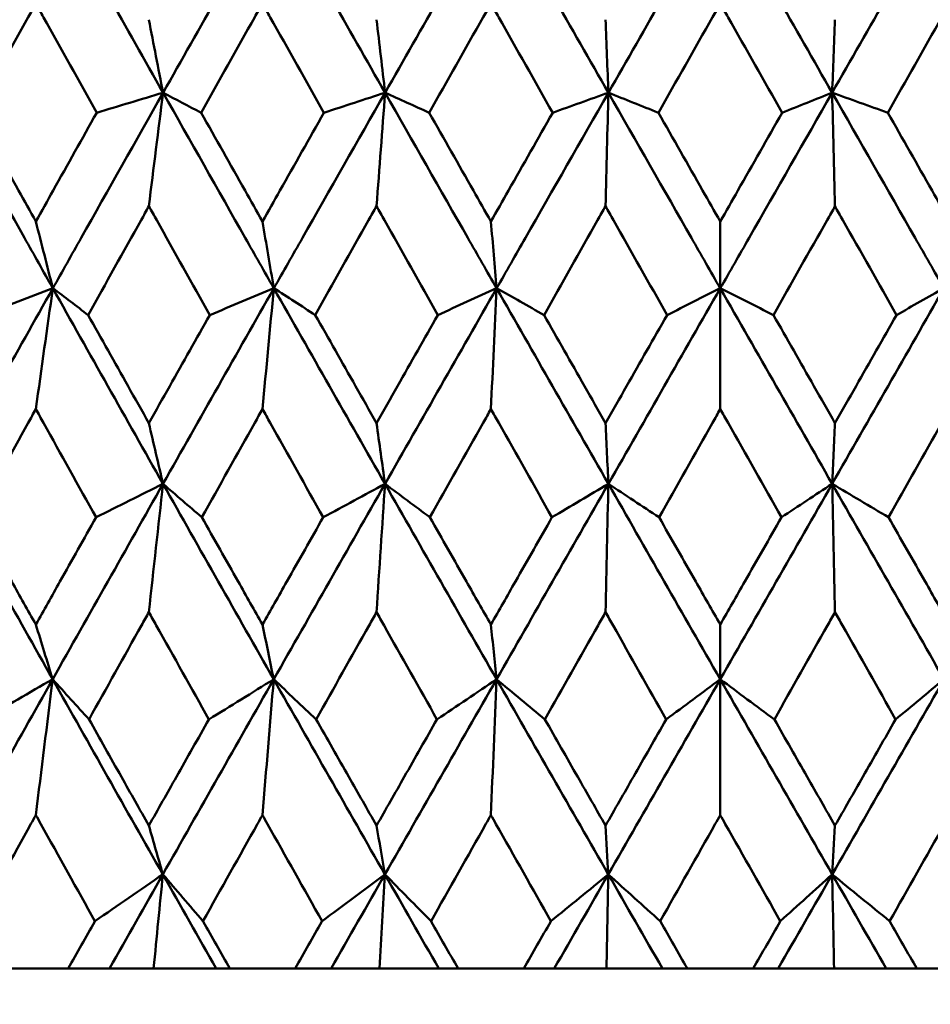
# Model space of a CAD drawing. Header units: millimetres. Extents: x 61 to 1929, y 482 to 2664.
# Tile 136 of 219: x 1012.74 to 1017.72, y 562.06 to 567.45. Entities that reach past the tile are written whole.
import ezdxf

# ---------------------------------------------------------------- set-up
doc = ezdxf.new("R2010")
doc.units = ezdxf.units.MM
doc.header["$LTSCALE"] = 10
doc.layers.add('Widoczne (ISO)', color=7, linetype='Continuous', lineweight=50)

msp = doc.modelspace()

# ---------------------------------------------------------------- linework, layer by layer
at = {"layer": 'Widoczne (ISO)'}
for p, q in [((1016.5742, 566.3468), (1016.5742, 565.981)), ((1016.5742, 565.3196), (1016.5742, 565.981)), ((1016.5742, 564.1399), (1016.5742, 563.8404)), ((1016.5742, 563.0972), (1016.5742, 563.8404)), ((1012.6496, 562.2569), (1013.0039, 562.2569)), ((1013.2293, 562.2569), (1013.0039, 562.2569)), ((1013.4716, 562.2569), (1013.2293, 562.2569)), ((1013.8147, 562.2569), (1013.4716, 562.2569)), ((1013.8888, 562.2569), (1013.8147, 562.2569)), ((1013.8888, 562.2569), (1014.2466, 562.2569)), ((1014.443, 562.2569), (1014.2466, 562.2569)), ((1014.7077, 562.2569), (1014.443, 562.2569)), ((1015.0331, 562.2569), (1014.7077, 562.2569)), ((1015.1385, 562.2569), (1015.0331, 562.2569)), ((1015.1385, 562.2569), (1015.4984, 562.2569)), ((1015.6652, 562.2569), (1015.4984, 562.2569)), ((1015.9512, 562.2569), (1015.6652, 562.2569)), ((1016.2576, 562.2569), (1015.9512, 562.2569)), ((1016.3939, 562.2569), (1016.2576, 562.2569)), ((1016.3939, 562.2569), (1016.7546, 562.2569)), ((1016.8909, 562.2569), (1016.7546, 562.2569)), ((1017.1972, 562.2569), (1016.8909, 562.2569)), ((1017.4833, 562.2569), (1017.1972, 562.2569)), ((1017.65, 562.2569), (1017.4833, 562.2569)), ((1017.65, 562.2569), (1018.01, 562.2569))]:
    msp.add_line(p, q, dxfattribs=at)
msp.add_circle((1016.5742, 532.2569), 50, dxfattribs=at)
for points in [[(1012.9201, 568.122), (1012.7193, 567.7653), (1012.5193, 567.4085), (1012.32, 567.0518)], [(1012.9201, 568.122), (1013.1208, 567.7653), (1013.3219, 567.4085), (1013.5234, 567.0518)], [(1014.1301, 568.122), (1013.9274, 567.7653), (1013.7251, 567.4085), (1013.5234, 567.0518)], [(1014.1301, 568.122), (1014.3328, 567.7653), (1014.5357, 567.4085), (1014.7389, 567.0518)], [(1015.3498, 568.122), (1015.1458, 567.7653), (1014.9422, 567.4085), (1014.7389, 567.0518)], [(1015.3498, 568.122), (1015.5536, 567.7653), (1015.7576, 567.4085), (1015.9616, 567.0518)], [(1016.5742, 568.122), (1016.3699, 567.7653), (1016.1657, 567.4085), (1015.9616, 567.0518)], [(1016.5742, 568.122), (1016.7785, 567.7653), (1016.9828, 567.4085), (1017.1868, 567.0518)], [(1017.7987, 568.122), (1017.5948, 567.7653), (1017.3908, 567.4085), (1017.1868, 567.0518)], [(1013.4455, 567.4516), (1013.4715, 567.3181), (1013.4974, 567.1849), (1013.5234, 567.0518)], [(1014.6921, 567.4516), (1014.7077, 567.3181), (1014.7233, 567.1849), (1014.7389, 567.0518)], [(1015.946, 567.4516), (1015.9512, 567.3181), (1015.9564, 567.1849), (1015.9616, 567.0518)], [(1017.2024, 567.4516), (1017.1972, 567.3181), (1017.192, 567.1849), (1017.1868, 567.0518)], [(1013.5234, 567.0518), (1013.4022, 567.0153), (1013.281, 566.9788), (1013.1598, 566.9423)], [(1013.4455, 566.4306), (1013.4714, 566.6382), (1013.4974, 566.8453), (1013.5234, 567.0518)], [(1013.5234, 567.0518), (1013.5929, 567.0153), (1013.6624, 566.9788), (1013.7319, 566.9423)], [(1014.7389, 567.0518), (1014.6273, 567.0153), (1014.5156, 566.9788), (1014.4039, 566.9423)], [(1014.6921, 566.4306), (1014.7076, 566.6382), (1014.7232, 566.8453), (1014.7389, 567.0518)], [(1014.7389, 567.0518), (1014.8195, 567.0153), (1014.9, 566.9788), (1014.9806, 566.9423)], [(1015.9616, 567.0518), (1015.86, 567.0153), (1015.7583, 566.9788), (1015.6566, 566.9423)], [(1015.946, 566.4306), (1015.9512, 566.6382), (1015.9564, 566.8453), (1015.9616, 567.0518)], [(1015.9616, 567.0518), (1016.0529, 567.0153), (1016.1442, 566.9788), (1016.2355, 566.9423)], [(1017.1868, 567.0518), (1017.0955, 567.0153), (1017.0042, 566.9788), (1016.9129, 566.9423)], [(1017.2024, 566.4306), (1017.1973, 566.6382), (1017.192, 566.8453), (1017.1868, 567.0518)], [(1017.1868, 567.0518), (1017.2885, 567.0153), (1017.3901, 566.9788), (1017.4918, 566.9423)], [(1012.8266, 566.3468), (1012.8576, 566.2247), (1012.8886, 566.1027), (1012.9196, 565.981)], [(1014.0676, 566.3468), (1014.0883, 566.2247), (1014.109, 566.1027), (1014.1297, 565.981)], [(1015.3184, 566.3468), (1015.3288, 566.2247), (1015.3392, 566.1027), (1015.3496, 565.981)], [(1012.9196, 565.981), (1012.7189, 565.6241), (1012.5187, 565.2672), (1012.3191, 564.9102)], [(1012.9196, 565.981), (1012.7934, 565.9323), (1012.6671, 565.8835), (1012.5409, 565.8348)], [(1012.8266, 565.3196), (1012.8574, 565.5406), (1012.8884, 565.7611), (1012.9196, 565.981)], [(1012.9196, 565.981), (1012.9841, 565.9323), (1013.0486, 565.8835), (1013.1131, 565.8348)], [(1012.9196, 565.981), (1013.12, 565.6241), (1013.3211, 565.2672), (1013.5228, 564.9102)], [(1014.1297, 565.981), (1013.9271, 565.6241), (1013.7248, 565.2672), (1013.5228, 564.9102)], [(1014.1297, 565.981), (1014.0128, 565.9323), (1013.8958, 565.8835), (1013.7788, 565.8348)], [(1014.0676, 565.3196), (1014.0882, 565.5406), (1014.1089, 565.7611), (1014.1297, 565.981)], [(1014.1297, 565.981), (1014.2054, 565.9323), (1014.2811, 565.8835), (1014.3568, 565.8348)], [(1014.1297, 565.981), (1014.3322, 565.6241), (1014.5352, 565.2672), (1014.7386, 564.9102)], [(1015.3496, 565.981), (1015.1458, 565.6241), (1014.9421, 565.2672), (1014.7386, 564.9102)], [(1015.3496, 565.981), (1015.2424, 565.9323), (1015.1351, 565.8835), (1015.0278, 565.8348)], [(1015.3184, 565.3196), (1015.3288, 565.5406), (1015.3391, 565.7611), (1015.3496, 565.981)], [(1015.3496, 565.981), (1015.4361, 565.9323), (1015.5227, 565.8835), (1015.6093, 565.8348)], [(1015.3496, 565.981), (1015.5533, 565.6241), (1015.7573, 565.2672), (1015.9615, 564.9102)], [(1016.5742, 565.981), (1016.3701, 565.6241), (1016.1658, 565.2672), (1015.9615, 564.9102)], [(1016.5742, 565.981), (1016.4772, 565.9323), (1016.3801, 565.8835), (1016.2829, 565.8348)], [(1016.5742, 565.981), (1016.6713, 565.9323), (1016.7684, 565.8835), (1016.8655, 565.8348)], [(1016.5742, 565.981), (1016.7784, 565.6241), (1016.9827, 565.2672), (1017.1869, 564.9102)], [(1017.7989, 565.981), (1017.5952, 565.6241), (1017.3911, 565.2672), (1017.1869, 564.9102)], [(1017.7989, 565.981), (1017.7123, 565.9323), (1017.6258, 565.8835), (1017.5392, 565.8348)], [(1013.4455, 565.2426), (1013.4713, 565.1317), (1013.497, 565.0209), (1013.5228, 564.9102)], [(1014.6921, 565.2426), (1014.7075, 565.1317), (1014.723, 565.0209), (1014.7386, 564.9102)], [(1015.946, 565.2426), (1015.9512, 565.1317), (1015.9564, 565.0209), (1015.9615, 564.9102)], [(1017.2024, 565.2426), (1017.1973, 565.1317), (1017.1921, 565.0209), (1017.1869, 564.9102)], [(1012.3191, 564.9102), (1012.5182, 564.5536), (1012.7181, 564.1969), (1012.9187, 563.8404)], [(1013.5228, 564.9102), (1013.321, 564.5536), (1013.1196, 564.1969), (1012.9187, 563.8404)], [(1013.5228, 564.9102), (1013.4006, 564.8493), (1013.2783, 564.7883), (1013.156, 564.7273)], [(1013.4455, 564.2082), (1013.4712, 564.4428), (1013.4969, 564.6768), (1013.5228, 564.9102)], [(1013.5228, 564.9102), (1013.5937, 564.8493), (1013.6647, 564.7883), (1013.7357, 564.7273)], [(1013.5228, 564.9102), (1013.7244, 564.5536), (1013.9265, 564.1969), (1014.1291, 563.8404)], [(1014.7386, 564.9102), (1014.5352, 564.5536), (1014.332, 564.1969), (1014.1291, 563.8404)], [(1014.7386, 564.9102), (1014.6258, 564.8493), (1014.513, 564.7883), (1014.4001, 564.7273)], [(1014.6921, 564.2082), (1014.7075, 564.4428), (1014.723, 564.6768), (1014.7386, 564.9102)], [(1014.7386, 564.9102), (1014.8205, 564.8493), (1014.9024, 564.7883), (1014.9844, 564.7273)], [(1014.7386, 564.9102), (1014.9417, 564.5536), (1015.1453, 564.1969), (1015.3493, 563.8404)], [(1015.9615, 564.9102), (1015.7574, 564.5536), (1015.5533, 564.1969), (1015.3493, 563.8404)], [(1015.9615, 564.9102), (1015.8586, 564.8493), (1015.7557, 564.7883), (1015.6528, 564.7273)], [(1015.946, 564.2082), (1015.9512, 564.4428), (1015.9563, 564.6768), (1015.9615, 564.9102)], [(1015.9615, 564.9102), (1016.0541, 564.8493), (1016.1467, 564.7883), (1016.2394, 564.7273)], [(1015.9615, 564.9102), (1016.1656, 564.5536), (1016.3698, 564.1969), (1016.5742, 563.8404)], [(1017.1869, 564.9102), (1016.9829, 564.5536), (1016.7786, 564.1969), (1016.5742, 563.8404)], [(1017.1869, 564.9102), (1017.0943, 564.8493), (1017.0017, 564.7883), (1016.9091, 564.7273)], [(1017.2024, 564.2082), (1017.1973, 564.4428), (1017.1921, 564.6768), (1017.1869, 564.9102)], [(1017.1869, 564.9102), (1017.2898, 564.8493), (1017.3927, 564.7883), (1017.4957, 564.7273)], [(1017.1869, 564.9102), (1017.391, 564.5536), (1017.5951, 564.1969), (1017.7992, 563.8404)], [(1012.8266, 564.1399), (1012.8573, 564.0399), (1012.888, 563.9401), (1012.9187, 563.8404)], [(1014.0676, 564.1399), (1014.0881, 564.0399), (1014.1086, 563.9401), (1014.1291, 563.8404)], [(1015.3184, 564.1399), (1015.3287, 564.0399), (1015.339, 563.9401), (1015.3493, 563.8404)], [(1012.9187, 563.8404), (1012.7179, 563.4842), (1012.5176, 563.1282), (1012.3179, 562.7723)], [(1012.9187, 563.8404), (1012.7912, 563.7672), (1012.6637, 563.694), (1012.5361, 563.6208)], [(1012.8266, 563.0972), (1012.8571, 563.3456), (1012.8878, 563.5933), (1012.9187, 563.8404)], [(1012.9187, 563.8404), (1012.985, 563.7672), (1013.0515, 563.694), (1013.1179, 563.6208)], [(1012.9187, 563.8404), (1013.1191, 563.4842), (1013.3202, 563.1282), (1013.5219, 562.7723)], [(1014.1291, 563.8404), (1013.9265, 563.4842), (1013.724, 563.1282), (1013.5219, 562.7723)], [(1014.1291, 563.8404), (1014.0108, 563.7672), (1013.8924, 563.694), (1013.774, 563.6208)], [(1014.0676, 563.0972), (1014.088, 563.3456), (1014.1085, 563.5933), (1014.1291, 563.8404)], [(1014.1291, 563.8404), (1014.2066, 563.7672), (1014.2841, 563.694), (1014.3617, 563.6208)], [(1014.1291, 563.8404), (1014.3316, 563.4842), (1014.5346, 563.1282), (1014.738, 562.7723)], [(1015.3493, 563.8404), (1015.1454, 563.4842), (1014.9417, 563.1282), (1014.738, 562.7723)], [(1015.3493, 563.8404), (1015.2406, 563.7672), (1015.1318, 563.694), (1015.023, 563.6208)], [(1015.3184, 563.0972), (1015.3286, 563.3456), (1015.3389, 563.5933), (1015.3493, 563.8404)], [(1015.3493, 563.8404), (1015.4375, 563.7672), (1015.5258, 563.694), (1015.6141, 563.6208)], [(1015.3493, 563.8404), (1015.553, 563.4842), (1015.757, 563.1282), (1015.9613, 562.7723)], [(1016.5742, 563.8404), (1016.37, 563.4842), (1016.1657, 563.1282), (1015.9613, 562.7723)], [(1016.5742, 563.8404), (1016.4756, 563.7672), (1016.3768, 563.694), (1016.2781, 563.6208)], [(1016.5742, 563.8404), (1016.6729, 563.7672), (1016.7716, 563.694), (1016.8704, 563.6208)], [(1016.5742, 563.8404), (1016.7784, 563.4842), (1016.9827, 563.1282), (1017.1871, 562.7723)], [(1017.7992, 563.8404), (1017.5955, 563.4842), (1017.3914, 563.1282), (1017.1871, 562.7723)], [(1017.7992, 563.8404), (1017.7109, 563.7672), (1017.6227, 563.694), (1017.5343, 563.6208)], [(1013.4455, 563.0395), (1013.471, 562.9503), (1013.4964, 562.8613), (1013.5219, 562.7723)], [(1014.6921, 563.0395), (1014.7074, 562.9503), (1014.7227, 562.8613), (1014.738, 562.7723)], [(1015.946, 563.0395), (1015.9511, 562.9503), (1015.9562, 562.8613), (1015.9613, 562.7723)], [(1017.2024, 563.0395), (1017.1973, 562.9503), (1017.1922, 562.8613), (1017.1871, 562.7723)], [(1013.5219, 562.7723), (1013.3981, 562.687), (1013.2741, 562.6016), (1013.1501, 562.5162)], [(1013.5219, 562.7723), (1013.4243, 562.6005), (1013.3268, 562.4286), (1013.2293, 562.2569)], [(1013.4716, 562.2569), (1013.4883, 562.429), (1013.5051, 562.6008), (1013.5219, 562.7723)], [(1013.5219, 562.7723), (1013.5951, 562.687), (1013.6683, 562.6016), (1013.7417, 562.5162)], [(1013.5219, 562.7723), (1013.6194, 562.6005), (1013.717, 562.4286), (1013.8147, 562.2569)], [(1014.738, 562.7723), (1014.6235, 562.687), (1014.5088, 562.6016), (1014.3942, 562.5162)], [(1014.738, 562.7723), (1014.6397, 562.6005), (1014.5413, 562.4286), (1014.443, 562.2569)], [(1014.7077, 562.2569), (1014.7178, 562.429), (1014.7279, 562.6008), (1014.738, 562.7723)], [(1014.738, 562.7723), (1014.8221, 562.687), (1014.9062, 562.6016), (1014.9904, 562.5162)], [(1014.738, 562.7723), (1014.8363, 562.6005), (1014.9346, 562.4286), (1015.0331, 562.2569)], [(1015.9613, 562.7723), (1015.8566, 562.687), (1015.7517, 562.6016), (1015.6468, 562.5162)], [(1015.9613, 562.7723), (1015.8626, 562.6005), (1015.7639, 562.4286), (1015.6652, 562.2569)], [(1015.9512, 562.2569), (1015.9546, 562.429), (1015.958, 562.6008), (1015.9613, 562.7723)], [(1015.9613, 562.7723), (1016.056, 562.687), (1016.1506, 562.6016), (1016.2454, 562.5162)], [(1015.9613, 562.7723), (1016.06, 562.6005), (1016.1588, 562.4286), (1016.2576, 562.2569)], [(1017.1871, 562.7723), (1017.0884, 562.6005), (1016.9897, 562.4286), (1016.8909, 562.2569)], [(1017.1871, 562.7723), (1017.0925, 562.687), (1016.9978, 562.6016), (1016.9031, 562.5162)], [(1017.1871, 562.7723), (1017.2919, 562.687), (1017.3967, 562.6016), (1017.5017, 562.5162)], [(1017.1871, 562.7723), (1017.2858, 562.6005), (1017.3845, 562.4286), (1017.4833, 562.2569)], [(1017.1972, 562.2569), (1017.1939, 562.429), (1017.1905, 562.6008), (1017.1871, 562.7723)]]:
    msp.add_open_spline(points, degree=3, dxfattribs=at)
for points, knots in [([(1012.8266, 567.5403), (1012.8125, 567.5151), (1012.7985, 567.4898), (1012.6876, 567.2905), (1012.5909, 567.1164), (1012.4945, 566.9423)], [0.06686277, 0.06686277, 0.06686277, 0.06686277, 0.07557848, 0.07557848, 0.13558897, 0.13558897, 0.13558897, 0.13558897]), ([(1013.1598, 566.9423), (1013.0627, 567.1164), (1012.9658, 567.2904), (1012.8548, 567.4897), (1012.8407, 567.515), (1012.8266, 567.5403)], [0.01556037, 0.01556037, 0.01556037, 0.01556037, 0.07555527, 0.07555527, 0.08428623, 0.08428623, 0.08428623, 0.08428623]), ([(1014.0676, 567.5403), (1014.0534, 567.5151), (1014.0391, 567.4898), (1013.9271, 567.2905), (1013.8295, 567.1164), (1013.7319, 566.9423)], [0.06686277, 0.06686277, 0.06686277, 0.06686277, 0.07557848, 0.07557848, 0.13558897, 0.13558897, 0.13558897, 0.13558897]), ([(1014.4039, 566.9423), (1014.306, 567.1164), (1014.2081, 567.2904), (1014.096, 567.4897), (1014.0818, 567.515), (1014.0676, 567.5403)], [0.01556037, 0.01556037, 0.01556037, 0.01556037, 0.07555527, 0.07555527, 0.08428623, 0.08428623, 0.08428623, 0.08428623]), ([(1015.3184, 567.5403), (1015.3041, 567.5151), (1015.2898, 567.4898), (1015.1771, 567.2905), (1015.0788, 567.1164), (1014.9806, 566.9423)], [0.06686277, 0.06686277, 0.06686277, 0.06686277, 0.07557848, 0.07557848, 0.13558897, 0.13558897, 0.13558897, 0.13558897]), ([(1015.6566, 566.9423), (1015.5582, 567.1164), (1015.4598, 567.2904), (1015.3471, 567.4897), (1015.3327, 567.515), (1015.3184, 567.5403)], [0.01556037, 0.01556037, 0.01556037, 0.01556037, 0.07555527, 0.07555527, 0.08428623, 0.08428623, 0.08428623, 0.08428623]), ([(1016.5742, 567.5403), (1016.5599, 567.5151), (1016.5456, 567.4898), (1016.4327, 567.2905), (1016.3341, 567.1164), (1016.2355, 566.9423)], [0.06686277, 0.06686277, 0.06686277, 0.06686277, 0.07557848, 0.07557848, 0.13558897, 0.13558897, 0.13558897, 0.13558897]), ([(1016.9129, 566.9423), (1016.8144, 567.1164), (1016.7159, 567.2904), (1016.6029, 567.4897), (1016.5886, 567.515), (1016.5742, 567.5403)], [0.01556037, 0.01556037, 0.01556037, 0.01556037, 0.07555527, 0.07555527, 0.08428623, 0.08428623, 0.08428623, 0.08428623]), ([(1017.83, 567.5403), (1017.8157, 567.5151), (1017.8014, 567.4898), (1017.6887, 567.2905), (1017.5903, 567.1164), (1017.4918, 566.9423)], [0.06686277, 0.06686277, 0.06686277, 0.06686277, 0.07557848, 0.07557848, 0.13558897, 0.13558897, 0.13558897, 0.13558897]), ([(1012.32, 567.0518), (1012.4679, 566.7868), (1012.6162, 566.5218), (1012.8163, 566.1649), (1012.8679, 566.073), (1012.9196, 565.981)], [0.3692784, 0.3692784, 0.3692784, 0.3692784, 0.4608442, 0.4608442, 0.492629, 0.492629, 0.492629, 0.492629]), ([(1013.5234, 567.0518), (1013.3736, 566.7868), (1013.224, 566.5218), (1013.0231, 566.1649), (1012.9713, 566.073), (1012.9196, 565.981)], [0.3692784, 0.3692784, 0.3692784, 0.3692784, 0.4608442, 0.4608442, 0.492629, 0.492629, 0.492629, 0.492629]), ([(1013.5234, 567.0518), (1013.6732, 566.7868), (1013.8231, 566.5218), (1014.0254, 566.1649), (1014.0776, 566.073), (1014.1297, 565.981)], [0.3692784, 0.3692784, 0.3692784, 0.3692784, 0.4608442, 0.4608442, 0.492629, 0.492629, 0.492629, 0.492629]), ([(1014.7389, 567.0518), (1014.5879, 566.7868), (1014.4371, 566.5218), (1014.2342, 566.1649), (1014.182, 566.073), (1014.1297, 565.981)], [0.3692784, 0.3692784, 0.3692784, 0.3692784, 0.4608442, 0.4608442, 0.492629, 0.492629, 0.492629, 0.492629]), ([(1014.7389, 567.0518), (1014.8899, 566.7868), (1015.0409, 566.5218), (1015.2446, 566.1649), (1015.2971, 566.073), (1015.3496, 565.981)], [0.3692784, 0.3692784, 0.3692784, 0.3692784, 0.4608442, 0.4608442, 0.492629, 0.492629, 0.492629, 0.492629]), ([(1015.9616, 567.0518), (1015.8101, 566.7868), (1015.6586, 566.5218), (1015.4546, 566.1649), (1015.4021, 566.073), (1015.3496, 565.981)], [0.3692784, 0.3692784, 0.3692784, 0.3692784, 0.4608442, 0.4608442, 0.492629, 0.492629, 0.492629, 0.492629]), ([(1015.9616, 567.0518), (1016.1132, 566.7868), (1016.2648, 566.5218), (1016.469, 566.1649), (1016.5216, 566.073), (1016.5742, 565.981)], [0.3692784, 0.3692784, 0.3692784, 0.3692784, 0.4608442, 0.4608442, 0.492629, 0.492629, 0.492629, 0.492629]), ([(1017.1868, 567.0518), (1017.0352, 566.7868), (1016.8836, 566.5218), (1016.6795, 566.1649), (1016.6269, 566.073), (1016.5742, 565.981)], [0.3692784, 0.3692784, 0.3692784, 0.3692784, 0.4608442, 0.4608442, 0.492629, 0.492629, 0.492629, 0.492629]), ([(1017.1868, 567.0518), (1017.3384, 566.7868), (1017.4899, 566.5218), (1017.6938, 566.1649), (1017.7464, 566.073), (1017.7989, 565.981)], [0.3692784, 0.3692784, 0.3692784, 0.3692784, 0.4608442, 0.4608442, 0.492629, 0.492629, 0.492629, 0.492629]), ([(1012.4945, 566.9423), (1012.5735, 566.8004), (1012.6527, 566.6584), (1012.7635, 566.4599), (1012.795, 566.4033), (1012.8266, 566.3468)], [0.01259731, 0.01259731, 0.01259731, 0.01259731, 0.06159863, 0.06159863, 0.08110666, 0.08110666, 0.08110666, 0.08110666]), ([(1012.8266, 566.3468), (1012.8582, 566.4033), (1012.8898, 566.4598), (1013.0008, 566.6583), (1013.0803, 566.8003), (1013.1598, 566.9423)], [0.04208868, 0.04208868, 0.04208868, 0.04208868, 0.06158988, 0.06158988, 0.11059803, 0.11059803, 0.11059803, 0.11059803]), ([(1013.7319, 566.9423), (1013.8118, 566.8004), (1013.8918, 566.6584), (1014.0038, 566.4599), (1014.0357, 566.4033), (1014.0676, 566.3468)], [0.01259731, 0.01259731, 0.01259731, 0.01259731, 0.06159863, 0.06159863, 0.08110666, 0.08110666, 0.08110666, 0.08110666]), ([(1014.0676, 566.3468), (1014.0994, 566.4033), (1014.1313, 566.4598), (1014.2434, 566.6583), (1014.3237, 566.8003), (1014.4039, 566.9423)], [0.04208868, 0.04208868, 0.04208868, 0.04208868, 0.06158988, 0.06158988, 0.11059803, 0.11059803, 0.11059803, 0.11059803]), ([(1014.9806, 566.9423), (1015.0611, 566.8004), (1015.1416, 566.6584), (1015.2542, 566.4599), (1015.2863, 566.4033), (1015.3184, 566.3468)], [0.01259731, 0.01259731, 0.01259731, 0.01259731, 0.06159863, 0.06159863, 0.08110666, 0.08110666, 0.08110666, 0.08110666]), ([(1015.3184, 566.3468), (1015.3505, 566.4033), (1015.3826, 566.4598), (1015.4953, 566.6583), (1015.5759, 566.8003), (1015.6566, 566.9423)], [0.04208868, 0.04208868, 0.04208868, 0.04208868, 0.06158988, 0.06158988, 0.11059803, 0.11059803, 0.11059803, 0.11059803]), ([(1016.2355, 566.9423), (1016.3163, 566.8004), (1016.397, 566.6584), (1016.5099, 566.4599), (1016.5421, 566.4033), (1016.5742, 566.3468)], [0.01259731, 0.01259731, 0.01259731, 0.01259731, 0.06159863, 0.06159863, 0.08110666, 0.08110666, 0.08110666, 0.08110666]), ([(1016.5742, 566.3468), (1016.6064, 566.4033), (1016.6385, 566.4598), (1016.7514, 566.6583), (1016.8322, 566.8003), (1016.9129, 566.9423)], [0.04208868, 0.04208868, 0.04208868, 0.04208868, 0.06158988, 0.06158988, 0.11059803, 0.11059803, 0.11059803, 0.11059803]), ([(1017.4918, 566.9423), (1017.5725, 566.8004), (1017.6531, 566.6584), (1017.7659, 566.4599), (1017.7979, 566.4033), (1017.83, 566.3468)], [0.01259731, 0.01259731, 0.01259731, 0.01259731, 0.06159863, 0.06159863, 0.08110666, 0.08110666, 0.08110666, 0.08110666]), ([(1013.4455, 566.4306), (1013.4313, 566.4051), (1013.417, 566.3795), (1013.3061, 566.1809), (1013.2095, 566.0079), (1013.1131, 565.8348)], [0.07138254, 0.07138254, 0.07138254, 0.07138254, 0.08018544, 0.08018544, 0.13983561, 0.13983561, 0.13983561, 0.13983561]), ([(1013.7788, 565.8348), (1013.682, 566.0078), (1013.5852, 566.1808), (1013.4741, 566.3794), (1013.4598, 566.405), (1013.4455, 566.4306)], [0.02053386, 0.02053386, 0.02053386, 0.02053386, 0.08016461, 0.08016461, 0.08898694, 0.08898694, 0.08898694, 0.08898694]), ([(1014.6921, 566.4306), (1014.6777, 566.4051), (1014.6633, 566.3795), (1014.5515, 566.1809), (1014.4541, 566.0079), (1014.3568, 565.8348)], [0.07138254, 0.07138254, 0.07138254, 0.07138254, 0.08018544, 0.08018544, 0.13983561, 0.13983561, 0.13983561, 0.13983561]), ([(1015.0278, 565.8348), (1014.9303, 566.0078), (1014.8328, 566.1808), (1014.7209, 566.3794), (1014.7065, 566.405), (1014.6921, 566.4306)], [0.02053386, 0.02053386, 0.02053386, 0.02053386, 0.08016461, 0.08016461, 0.08898694, 0.08898694, 0.08898694, 0.08898694]), ([(1015.946, 566.4306), (1015.9316, 566.4051), (1015.9171, 566.3795), (1015.8048, 566.1809), (1015.707, 566.0079), (1015.6093, 565.8348)], [0.07138254, 0.07138254, 0.07138254, 0.07138254, 0.08018544, 0.08018544, 0.13983561, 0.13983561, 0.13983561, 0.13983561]), ([(1016.2829, 565.8348), (1016.1851, 566.0078), (1016.0873, 566.1808), (1015.975, 566.3794), (1015.9605, 566.405), (1015.946, 566.4306)], [0.02053386, 0.02053386, 0.02053386, 0.02053386, 0.08016461, 0.08016461, 0.08898694, 0.08898694, 0.08898694, 0.08898694]), ([(1017.2024, 566.4306), (1017.188, 566.4051), (1017.1736, 566.3795), (1017.0612, 566.1809), (1016.9634, 566.0079), (1016.8655, 565.8348)], [0.07138254, 0.07138254, 0.07138254, 0.07138254, 0.08018544, 0.08018544, 0.13983561, 0.13983561, 0.13983561, 0.13983561]), ([(1017.5392, 565.8348), (1017.4415, 566.0078), (1017.3437, 566.1808), (1017.2314, 566.3794), (1017.2169, 566.405), (1017.2024, 566.4306)], [0.02053386, 0.02053386, 0.02053386, 0.02053386, 0.08016461, 0.08016461, 0.08898694, 0.08898694, 0.08898694, 0.08898694]), ([(1013.1131, 565.8348), (1013.1858, 565.7051), (1013.2586, 565.5754), (1013.3694, 565.378), (1013.4075, 565.3103), (1013.4455, 565.2426)], [0.01681985, 0.01681985, 0.01681985, 0.01681985, 0.06159108, 0.06159108, 0.08495433, 0.08495433, 0.08495433, 0.08495433]), ([(1013.4455, 565.2426), (1013.4836, 565.3103), (1013.5216, 565.378), (1013.6327, 565.5753), (1013.7058, 565.7051), (1013.7788, 565.8348)], [0.03825175, 0.03825175, 0.03825175, 0.03825175, 0.06160817, 0.06160817, 0.10638617, 0.10638617, 0.10638617, 0.10638617]), ([(1014.3568, 565.8348), (1014.4302, 565.7051), (1014.5036, 565.5754), (1014.6154, 565.378), (1014.6537, 565.3103), (1014.6921, 565.2426)], [0.01681985, 0.01681985, 0.01681985, 0.01681985, 0.06159108, 0.06159108, 0.08495433, 0.08495433, 0.08495433, 0.08495433]), ([(1014.6921, 565.2426), (1014.7304, 565.3103), (1014.7688, 565.378), (1014.8807, 565.5753), (1014.9542, 565.7051), (1015.0278, 565.8348)], [0.03825175, 0.03825175, 0.03825175, 0.03825175, 0.06160817, 0.06160817, 0.10638617, 0.10638617, 0.10638617, 0.10638617]), ([(1015.6093, 565.8348), (1015.683, 565.7051), (1015.7567, 565.5754), (1015.869, 565.378), (1015.9075, 565.3103), (1015.946, 565.2426)], [0.01681985, 0.01681985, 0.01681985, 0.01681985, 0.06159108, 0.06159108, 0.08495433, 0.08495433, 0.08495433, 0.08495433]), ([(1015.946, 565.2426), (1015.9845, 565.3103), (1016.023, 565.378), (1016.1353, 565.5753), (1016.2091, 565.7051), (1016.2829, 565.8348)], [0.03825175, 0.03825175, 0.03825175, 0.03825175, 0.06160817, 0.06160817, 0.10638617, 0.10638617, 0.10638617, 0.10638617]), ([(1016.8655, 565.8348), (1016.9393, 565.7051), (1017.0131, 565.5754), (1017.1254, 565.378), (1017.1639, 565.3103), (1017.2024, 565.2426)], [0.01681985, 0.01681985, 0.01681985, 0.01681985, 0.06159108, 0.06159108, 0.08495433, 0.08495433, 0.08495433, 0.08495433]), ([(1017.2024, 565.2426), (1017.2409, 565.3103), (1017.2794, 565.378), (1017.3917, 565.5753), (1017.4655, 565.7051), (1017.5392, 565.8348)], [0.03825175, 0.03825175, 0.03825175, 0.03825175, 0.06160817, 0.06160817, 0.10638617, 0.10638617, 0.10638617, 0.10638617]), ([(1012.8266, 565.3196), (1012.8126, 565.2945), (1012.7987, 565.2693), (1012.6891, 565.0719), (1012.5936, 564.8996), (1012.4982, 564.7273)], [0.07597559, 0.07597559, 0.07597559, 0.07597559, 0.08464777, 0.08464777, 0.14401425, 0.14401425, 0.14401425, 0.14401425]), ([(1013.156, 564.7273), (1013.0601, 564.8995), (1012.9643, 565.0717), (1012.8546, 565.2692), (1012.8406, 565.2944), (1012.8266, 565.3196)], [0.02530969, 0.02530969, 0.02530969, 0.02530969, 0.08465152, 0.08465152, 0.09334823, 0.09334823, 0.09334823, 0.09334823]), ([(1014.0676, 565.3196), (1014.0534, 565.2945), (1014.0393, 565.2693), (1013.9286, 565.0719), (1013.8321, 564.8996), (1013.7357, 564.7273)], [0.07597559, 0.07597559, 0.07597559, 0.07597559, 0.08464777, 0.08464777, 0.14401425, 0.14401425, 0.14401425, 0.14401425]), ([(1014.4001, 564.7273), (1014.3033, 564.8995), (1014.2066, 565.0717), (1014.0959, 565.2692), (1014.0817, 565.2944), (1014.0676, 565.3196)], [0.02530969, 0.02530969, 0.02530969, 0.02530969, 0.08465152, 0.08465152, 0.09334823, 0.09334823, 0.09334823, 0.09334823]), ([(1015.3184, 565.3196), (1015.3042, 565.2945), (1015.29, 565.2693), (1015.1786, 565.0719), (1015.0815, 564.8996), (1014.9844, 564.7273)], [0.07597559, 0.07597559, 0.07597559, 0.07597559, 0.08464777, 0.08464777, 0.14401425, 0.14401425, 0.14401425, 0.14401425]), ([(1015.6528, 564.7273), (1015.5555, 564.8995), (1015.4583, 565.0717), (1015.3469, 565.2692), (1015.3327, 565.2944), (1015.3184, 565.3196)], [0.02530969, 0.02530969, 0.02530969, 0.02530969, 0.08465152, 0.08465152, 0.09334823, 0.09334823, 0.09334823, 0.09334823]), ([(1016.5742, 565.3196), (1016.56, 565.2945), (1016.5458, 565.2693), (1016.4342, 565.0719), (1016.3368, 564.8996), (1016.2394, 564.7273)], [0.07597559, 0.07597559, 0.07597559, 0.07597559, 0.08464777, 0.08464777, 0.14401425, 0.14401425, 0.14401425, 0.14401425]), ([(1016.9091, 564.7273), (1016.8117, 564.8995), (1016.7144, 565.0717), (1016.6028, 565.2692), (1016.5885, 565.2944), (1016.5742, 565.3196)], [0.02530969, 0.02530969, 0.02530969, 0.02530969, 0.08465152, 0.08465152, 0.09334823, 0.09334823, 0.09334823, 0.09334823]), ([(1017.83, 565.3196), (1017.8158, 565.2945), (1017.8016, 565.2693), (1017.6902, 565.0719), (1017.593, 564.8996), (1017.4957, 564.7273)], [0.07597559, 0.07597559, 0.07597559, 0.07597559, 0.08464777, 0.08464777, 0.14401425, 0.14401425, 0.14401425, 0.14401425]), ([(1012.4982, 564.7273), (1012.5637, 564.61), (1012.6292, 564.4926), (1012.7387, 564.2968), (1012.7826, 564.2184), (1012.8266, 564.1399)], [0.02104899, 0.02104899, 0.02104899, 0.02104899, 0.0615671, 0.0615671, 0.08866561, 0.08866561, 0.08866561, 0.08866561]), ([(1012.8266, 564.1399), (1012.8705, 564.2183), (1012.9145, 564.2968), (1013.0243, 564.4926), (1013.0901, 564.61), (1013.156, 564.7273)], [0.03448054, 0.03448054, 0.03448054, 0.03448054, 0.06157222, 0.06157222, 0.10209717, 0.10209717, 0.10209717, 0.10209717]), ([(1013.7357, 564.7273), (1013.8019, 564.61), (1013.8682, 564.4926), (1013.9788, 564.2968), (1014.0232, 564.2184), (1014.0676, 564.1399)], [0.02104899, 0.02104899, 0.02104899, 0.02104899, 0.0615671, 0.0615671, 0.08866561, 0.08866561, 0.08866561, 0.08866561]), ([(1014.0676, 564.1399), (1014.1119, 564.2183), (1014.1563, 564.2968), (1014.2672, 564.4926), (1014.3336, 564.61), (1014.4001, 564.7273)], [0.03448054, 0.03448054, 0.03448054, 0.03448054, 0.06157222, 0.06157222, 0.10209717, 0.10209717, 0.10209717, 0.10209717]), ([(1014.9844, 564.7273), (1015.0511, 564.61), (1015.1178, 564.4926), (1015.2291, 564.2968), (1015.2738, 564.2184), (1015.3184, 564.1399)], [0.02104899, 0.02104899, 0.02104899, 0.02104899, 0.0615671, 0.0615671, 0.08866561, 0.08866561, 0.08866561, 0.08866561]), ([(1015.3184, 564.1399), (1015.3631, 564.2183), (1015.4077, 564.2968), (1015.5192, 564.4926), (1015.586, 564.61), (1015.6528, 564.7273)], [0.03448054, 0.03448054, 0.03448054, 0.03448054, 0.06157222, 0.06157222, 0.10209717, 0.10209717, 0.10209717, 0.10209717]), ([(1016.2394, 564.7273), (1016.3062, 564.61), (1016.3731, 564.4926), (1016.4847, 564.2968), (1016.5295, 564.2184), (1016.5742, 564.1399)], [0.02104899, 0.02104899, 0.02104899, 0.02104899, 0.0615671, 0.0615671, 0.08866561, 0.08866561, 0.08866561, 0.08866561]), ([(1016.5742, 564.1399), (1016.619, 564.2183), (1016.6637, 564.2968), (1016.7753, 564.4926), (1016.8422, 564.61), (1016.9091, 564.7273)], [0.03448054, 0.03448054, 0.03448054, 0.03448054, 0.06157222, 0.06157222, 0.10209717, 0.10209717, 0.10209717, 0.10209717]), ([(1017.4957, 564.7273), (1017.5625, 564.61), (1017.6293, 564.4926), (1017.7407, 564.2968), (1017.7854, 564.2184), (1017.83, 564.1399)], [0.02104899, 0.02104899, 0.02104899, 0.02104899, 0.0615671, 0.0615671, 0.08866561, 0.08866561, 0.08866561, 0.08866561]), ([(1013.4455, 564.2082), (1013.432, 564.184), (1013.4185, 564.1599), (1013.3092, 563.9641), (1013.2135, 563.7924), (1013.1179, 563.6208)], [0.0806421, 0.0806421, 0.0806421, 0.0806421, 0.08897282, 0.08897282, 0.14811965, 0.14811965, 0.14811965, 0.14811965]), ([(1013.774, 563.6208), (1013.6779, 563.7923), (1013.582, 563.9639), (1013.4726, 564.1597), (1013.4591, 564.1839), (1013.4455, 564.2082)], [0.02983351, 0.02983351, 0.02983351, 0.02983351, 0.0889495, 0.0889495, 0.09731113, 0.09731113, 0.09731113, 0.09731113]), ([(1014.6921, 564.2082), (1014.6785, 564.184), (1014.6648, 564.1599), (1014.5547, 563.9641), (1014.4581, 563.7924), (1014.3617, 563.6208)], [0.0806421, 0.0806421, 0.0806421, 0.0806421, 0.08897282, 0.08897282, 0.14811965, 0.14811965, 0.14811965, 0.14811965]), ([(1015.023, 563.6208), (1014.9263, 563.7923), (1014.8296, 563.9639), (1014.7194, 564.1597), (1014.7057, 564.1839), (1014.6921, 564.2082)], [0.02983351, 0.02983351, 0.02983351, 0.02983351, 0.0889495, 0.0889495, 0.09731113, 0.09731113, 0.09731113, 0.09731113]), ([(1015.946, 564.2082), (1015.9324, 564.184), (1015.9187, 564.1599), (1015.8081, 563.9641), (1015.7111, 563.7924), (1015.6141, 563.6208)], [0.0806421, 0.0806421, 0.0806421, 0.0806421, 0.08897282, 0.08897282, 0.14811965, 0.14811965, 0.14811965, 0.14811965]), ([(1016.2781, 563.6208), (1016.1811, 563.7923), (1016.0841, 563.9639), (1015.9734, 564.1597), (1015.9597, 564.1839), (1015.946, 564.2082)], [0.02983351, 0.02983351, 0.02983351, 0.02983351, 0.0889495, 0.0889495, 0.09731113, 0.09731113, 0.09731113, 0.09731113]), ([(1017.2024, 564.2082), (1017.1888, 564.184), (1017.1751, 564.1599), (1017.0645, 563.9641), (1016.9674, 563.7924), (1016.8704, 563.6208)], [0.0806421, 0.0806421, 0.0806421, 0.0806421, 0.08897282, 0.08897282, 0.14811965, 0.14811965, 0.14811965, 0.14811965]), ([(1017.5343, 563.6208), (1017.4374, 563.7923), (1017.3405, 563.9639), (1017.2299, 564.1597), (1017.2162, 564.1839), (1017.2024, 564.2082)], [0.02983351, 0.02983351, 0.02983351, 0.02983351, 0.0889495, 0.0889495, 0.09731113, 0.09731113, 0.09731113, 0.09731113]), ([(1013.1179, 563.6208), (1013.1769, 563.516), (1013.2359, 563.4111), (1013.3452, 563.2173), (1013.3953, 563.1284), (1013.4455, 563.0395)], [0.02528165, 0.02528165, 0.02528165, 0.02528165, 0.06150593, 0.06150593, 0.09223152, 0.09223152, 0.09223152, 0.09223152]), ([(1013.4455, 563.0395), (1013.4957, 563.1284), (1013.546, 563.2173), (1013.6554, 563.4111), (1013.7147, 563.5159), (1013.774, 563.6208)], [0.03078053, 0.03078053, 0.03078053, 0.03078053, 0.06149921, 0.06149921, 0.09773041, 0.09773041, 0.09773041, 0.09773041]), ([(1014.3617, 563.6208), (1014.4212, 563.516), (1014.4807, 563.4111), (1014.5909, 563.2173), (1014.6414, 563.1284), (1014.6921, 563.0395)], [0.02528165, 0.02528165, 0.02528165, 0.02528165, 0.06150593, 0.06150593, 0.09223152, 0.09223152, 0.09223152, 0.09223152]), ([(1014.6921, 563.0395), (1014.7427, 563.1284), (1014.7933, 563.2173), (1014.9036, 563.4111), (1014.9633, 563.5159), (1015.023, 563.6208)], [0.03078053, 0.03078053, 0.03078053, 0.03078053, 0.06149921, 0.06149921, 0.09773041, 0.09773041, 0.09773041, 0.09773041]), ([(1015.6141, 563.6208), (1015.6739, 563.516), (1015.7338, 563.4111), (1015.8444, 563.2173), (1015.8952, 563.1284), (1015.946, 563.0395)], [0.02528165, 0.02528165, 0.02528165, 0.02528165, 0.06150593, 0.06150593, 0.09223152, 0.09223152, 0.09223152, 0.09223152]), ([(1015.946, 563.0395), (1015.9968, 563.1284), (1016.0476, 563.2173), (1016.1583, 563.4111), (1016.2182, 563.5159), (1016.2781, 563.6208)], [0.03078053, 0.03078053, 0.03078053, 0.03078053, 0.06149921, 0.06149921, 0.09773041, 0.09773041, 0.09773041, 0.09773041]), ([(1016.8704, 563.6208), (1016.9303, 563.516), (1016.9901, 563.4111), (1017.1008, 563.2173), (1017.1516, 563.1284), (1017.2024, 563.0395)], [0.02528165, 0.02528165, 0.02528165, 0.02528165, 0.06150593, 0.06150593, 0.09223152, 0.09223152, 0.09223152, 0.09223152]), ([(1017.2024, 563.0395), (1017.2532, 563.1284), (1017.304, 563.2173), (1017.4147, 563.4111), (1017.4745, 563.5159), (1017.5343, 563.6208)], [0.03078053, 0.03078053, 0.03078053, 0.03078053, 0.06149921, 0.06149921, 0.09773041, 0.09773041, 0.09773041, 0.09773041]), ([(1012.8266, 563.0972), (1012.8176, 563.081), (1012.8086, 563.0647), (1012.7009, 562.871), (1012.6024, 562.6936), (1012.5041, 562.5162)], [0.0853813, 0.0853813, 0.0853813, 0.0853813, 0.09097809, 0.09097809, 0.15214536, 0.15214536, 0.15214536, 0.15214536]), ([(1013.1501, 562.5162), (1013.0512, 562.6935), (1012.9525, 562.8708), (1012.8448, 563.0645), (1012.8357, 563.0809), (1012.8266, 563.0972)], [0.0297954, 0.0297954, 0.0297954, 0.0297954, 0.09092493, 0.09092493, 0.09655955, 0.09655955, 0.09655955, 0.09655955]), ([(1014.0676, 563.0972), (1014.0584, 563.081), (1014.0493, 563.0647), (1013.9406, 562.871), (1013.8411, 562.6936), (1013.7417, 562.5162)], [0.0853813, 0.0853813, 0.0853813, 0.0853813, 0.09097809, 0.09097809, 0.15214536, 0.15214536, 0.15214536, 0.15214536]), ([(1014.3942, 562.5162), (1014.2944, 562.6935), (1014.1947, 562.8708), (1014.0859, 563.0645), (1014.0767, 563.0809), (1014.0676, 563.0972)], [0.0297954, 0.0297954, 0.0297954, 0.0297954, 0.09092493, 0.09092493, 0.09655955, 0.09655955, 0.09655955, 0.09655955]), ([(1015.3184, 563.0972), (1015.3092, 563.081), (1015.3001, 563.0647), (1015.1907, 562.871), (1015.0905, 562.6936), (1014.9904, 562.5162)], [0.0853813, 0.0853813, 0.0853813, 0.0853813, 0.09097809, 0.09097809, 0.15214536, 0.15214536, 0.15214536, 0.15214536]), ([(1015.6468, 562.5162), (1015.5465, 562.6935), (1015.4463, 562.8708), (1015.3369, 563.0645), (1015.3276, 563.0809), (1015.3184, 563.0972)], [0.0297954, 0.0297954, 0.0297954, 0.0297954, 0.09092493, 0.09092493, 0.09655955, 0.09655955, 0.09655955, 0.09655955]), ([(1016.5742, 563.0972), (1016.565, 563.081), (1016.5559, 563.0647), (1016.4463, 562.871), (1016.3458, 562.6936), (1016.2454, 562.5162)], [0.0853813, 0.0853813, 0.0853813, 0.0853813, 0.09097809, 0.09097809, 0.15214536, 0.15214536, 0.15214536, 0.15214536]), ([(1016.9031, 562.5162), (1016.8027, 562.6935), (1016.7023, 562.8708), (1016.5927, 563.0645), (1016.5835, 563.0809), (1016.5742, 563.0972)], [0.0297954, 0.0297954, 0.0297954, 0.0297954, 0.09092493, 0.09092493, 0.09655955, 0.09655955, 0.09655955, 0.09655955]), ([(1017.83, 563.0972), (1017.8209, 563.081), (1017.8117, 563.0647), (1017.7023, 562.871), (1017.602, 562.6936), (1017.5017, 562.5162)], [0.0853813, 0.0853813, 0.0853813, 0.0853813, 0.09097809, 0.09097809, 0.15214536, 0.15214536, 0.15214536, 0.15214536]), ([(1013.0039, 562.2569), (1013.0523, 562.3428), (1013.1008, 562.4287), (1013.1495, 562.5151), (1013.1498, 562.5156), (1013.1501, 562.5162)], [0, 0, 0, 0, 0.02969567, 0.02969567, 0.02988021, 0.02988021, 0.02988021, 0.02988021]), ([(1013.7417, 562.5162), (1013.742, 562.5156), (1013.7423, 562.5151), (1013.7913, 562.4287), (1013.84, 562.3428), (1013.8888, 562.2569)], [0.02951568, 0.02951568, 0.02951568, 0.02951568, 0.02969929, 0.02969929, 0.05939589, 0.05939589, 0.05939589, 0.05939589]), ([(1014.2466, 562.2569), (1014.2955, 562.3428), (1014.3443, 562.4287), (1014.3935, 562.5151), (1014.3938, 562.5156), (1014.3942, 562.5162)], [0, 0, 0, 0, 0.02969567, 0.02969567, 0.02988021, 0.02988021, 0.02988021, 0.02988021]), ([(1014.9904, 562.5162), (1014.9907, 562.5156), (1014.991, 562.5151), (1015.0403, 562.4287), (1015.0894, 562.3428), (1015.1385, 562.2569)], [0.02951568, 0.02951568, 0.02951568, 0.02951568, 0.02969929, 0.02969929, 0.05939589, 0.05939589, 0.05939589, 0.05939589]), ([(1015.4984, 562.2569), (1015.5476, 562.3428), (1015.5967, 562.4287), (1015.6462, 562.5151), (1015.6465, 562.5156), (1015.6468, 562.5162)], [0, 0, 0, 0, 0.02969567, 0.02969567, 0.02988021, 0.02988021, 0.02988021, 0.02988021]), ([(1016.2454, 562.5162), (1016.2457, 562.5156), (1016.246, 562.5151), (1016.2955, 562.4287), (1016.3447, 562.3428), (1016.3939, 562.2569)], [0.02951568, 0.02951568, 0.02951568, 0.02951568, 0.02969929, 0.02969929, 0.05939589, 0.05939589, 0.05939589, 0.05939589]), ([(1016.7546, 562.2569), (1016.8038, 562.3428), (1016.853, 562.4287), (1016.9025, 562.5151), (1016.9028, 562.5156), (1016.9031, 562.5162)], [0, 0, 0, 0, 0.02969567, 0.02969567, 0.02988021, 0.02988021, 0.02988021, 0.02988021]), ([(1017.5017, 562.5162), (1017.502, 562.5156), (1017.5023, 562.5151), (1017.5517, 562.4287), (1017.6009, 562.3428), (1017.65, 562.2569)], [0.02951568, 0.02951568, 0.02951568, 0.02951568, 0.02969929, 0.02969929, 0.05939589, 0.05939589, 0.05939589, 0.05939589])]:
    msp.add_open_spline(points, degree=3, knots=knots, dxfattribs=at)

doc.saveas('drawing.dxf')
